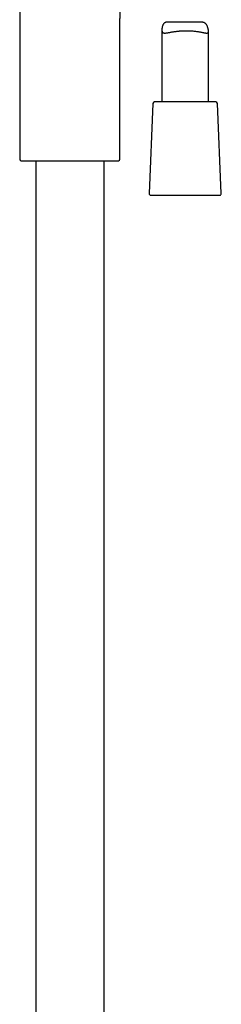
# Model space of a CAD drawing. Header units: millimetres. Extents: x 8 to 1761, y 12 to 2692.
# Tile 24 of 29: x 1195 to 1260, y 1708 to 2025. Entities that reach past the tile are written whole.
import ezdxf

# ---------------------------------------------------------------- set-up
doc = ezdxf.new("R2010")
doc.units = ezdxf.units.MM

msp = doc.modelspace()

# ---------------------------------------------------------------- linework, layer by layer
at = {"color": 7, "linetype": 'Continuous', "lineweight": 30}
for p, q in [((1194.85, 2094.49), (1194.85, 1979.84)), ((1227.15, 1979.84), (1227.15, 2024.75)), ((1253.46, 2023.94), (1242.31, 2023.94)), ((1240.64, 2021.45), (1240.64, 1998.26)), ((1255.64, 1998.26), (1255.64, 2021.01)), ((1237.77, 1997.78), (1236.52, 1968.78)), ((1248.66, 1998.26), (1238.27, 1998.26)), ((1258.02, 1998.26), (1248.66, 1998.26)), ((1259.77, 1968.78), (1258.52, 1997.78)), ((1195.33, 1979.34), (1196.69, 1979.28)), ((1196.69, 1979.28), (1225.31, 1979.28)), ((1200, 1979.28), (1200, 1511.56)), ((1222, 1511.55), (1222, 1979.28)), ((1225.31, 1979.28), (1226.67, 1979.34)), ((1237.02, 1968.26), (1259.27, 1968.26))]:
    msp.add_line(p, q, dxfattribs=at)
for centre, start, end in [((1238.27, 1997.76), 90, 177.5187), ((1258.02, 1997.76), 2.4813, 90), ((1195.35, 1979.84), 180, 267.337), ((1226.65, 1979.84), 272.663, 0), ((1237.02, 1968.76), 177.5187, 270), ((1259.27, 1968.76), 270, 2.4813)]:
    msp.add_arc(centre, 0.5, start, end, dxfattribs=at)
for points, knots in [([(1227.15, 2024.75), (1227.15, 2025.18), (1227.15, 2026.05), (1227.17, 2027.35), (1227.2, 2028.46), (1227.23, 2029.39), (1227.26, 2030.12), (1227.3, 2030.83), (1227.35, 2031.46), (1227.41, 2032.01), (1227.47, 2032.48), (1227.55, 2032.89), (1227.63, 2033.23), (1227.71, 2033.52), (1227.81, 2033.78), (1227.93, 2034.02), (1228.06, 2034.24), (1228.21, 2034.42), (1228.38, 2034.58), (1228.58, 2034.71), (1228.8, 2034.8), (1229.04, 2034.87), (1229.3, 2034.91), (1229.48, 2034.92), (1229.57, 2034.92)], [0, 0, 0, 0, 0.114318, 0.229337, 0.343381, 0.409445, 0.47425, 0.537356, 0.598073, 0.642001, 0.683802, 0.723215, 0.751081, 0.77743, 0.802257, 0.825629, 0.847696, 0.868722, 0.889124, 0.909439, 0.930218, 0.951965, 0.975108, 1, 1, 1, 1]), ([(1242.31, 2023.93), (1242.25, 2023.93), (1242.11, 2023.94), (1241.93, 2023.91), (1241.75, 2023.86), (1241.58, 2023.79), (1241.43, 2023.69), (1241.29, 2023.57), (1241.17, 2023.42), (1241.07, 2023.26), (1240.97, 2023.07), (1240.89, 2022.85), (1240.81, 2022.62), (1240.75, 2022.38), (1240.7, 2022.13), (1240.67, 2021.89), (1240.65, 2021.65), (1240.64, 2021.42), (1240.65, 2021.21), (1240.68, 2021.01), (1240.73, 2020.85), (1240.81, 2020.71), (1240.91, 2020.6), (1241.03, 2020.53), (1241.18, 2020.48), (1241.35, 2020.45), (1241.57, 2020.44), (1241.84, 2020.46), (1242.17, 2020.5), (1242.54, 2020.56), (1242.94, 2020.63), (1243.37, 2020.71), (1243.84, 2020.79), (1244.33, 2020.87), (1244.77, 2020.93), (1245.13, 2020.98), (1245.43, 2021.02), (1245.72, 2021.05), (1246.03, 2021.08), (1246.34, 2021.11), (1246.65, 2021.14), (1246.97, 2021.16), (1247.39, 2021.18), (1247.91, 2021.2), (1248.42, 2021.21), (1248.84, 2021.2), (1249.15, 2021.2), (1249.46, 2021.19), (1249.87, 2021.17), (1250.36, 2021.14), (1250.92, 2021.09), (1251.48, 2021.03), (1252.02, 2020.96), (1252.53, 2020.88), (1253.01, 2020.8), (1253.46, 2020.71), (1253.81, 2020.64), (1254.08, 2020.59), (1254.26, 2020.55), (1254.44, 2020.52), (1254.61, 2020.49), (1254.77, 2020.47), (1254.91, 2020.45), (1255.05, 2020.44), (1255.18, 2020.45), (1255.31, 2020.46), (1255.43, 2020.5), (1255.52, 2020.57), (1255.59, 2020.66), (1255.63, 2020.79), (1255.65, 2020.95), (1255.64, 2021.14), (1255.62, 2021.35), (1255.58, 2021.57), (1255.54, 2021.79), (1255.48, 2022.02), (1255.41, 2022.25), (1255.32, 2022.49), (1255.23, 2022.72), (1255.12, 2022.95), (1254.99, 2023.16), (1254.85, 2023.36), (1254.68, 2023.53), (1254.5, 2023.68), (1254.29, 2023.8), (1254.07, 2023.87), (1253.82, 2023.92), (1253.62, 2023.94), (1253.49, 2023.94), (1253.46, 2023.94)], [0, 0, 0, 0, 0.008153, 0.017344, 0.026588, 0.036025, 0.04554, 0.054733, 0.063988, 0.073396, 0.082841, 0.093772, 0.104706, 0.115713, 0.126721, 0.13787, 0.149017, 0.160271, 0.17152, 0.183246, 0.195064, 0.207177, 0.219394, 0.23112, 0.242926, 0.254964, 0.267072, 0.282688, 0.298423, 0.314493, 0.330667, 0.34657, 0.362566, 0.378851, 0.395235, 0.403909, 0.412583, 0.42132, 0.430057, 0.438997, 0.447936, 0.456947, 0.465958, 0.482749, 0.499662, 0.508313, 0.516965, 0.525684, 0.534402, 0.550816, 0.567342, 0.584214, 0.601203, 0.617968, 0.634843, 0.652058, 0.669391, 0.678062, 0.686732, 0.695467, 0.704202, 0.713159, 0.722115, 0.731161, 0.740207, 0.752047, 0.763955, 0.7761, 0.788337, 0.80018, 0.812121, 0.824365, 0.83671, 0.847175, 0.857642, 0.86819, 0.878738, 0.889418, 0.900097, 0.910846, 0.921593, 0.932075, 0.942612, 0.953381, 0.964261, 0.974751, 0.985337, 0.996186, 1, 1, 1, 1])]:
    msp.add_open_spline(points, degree=3, knots=knots, dxfattribs=at)

doc.saveas('drawing.dxf')
